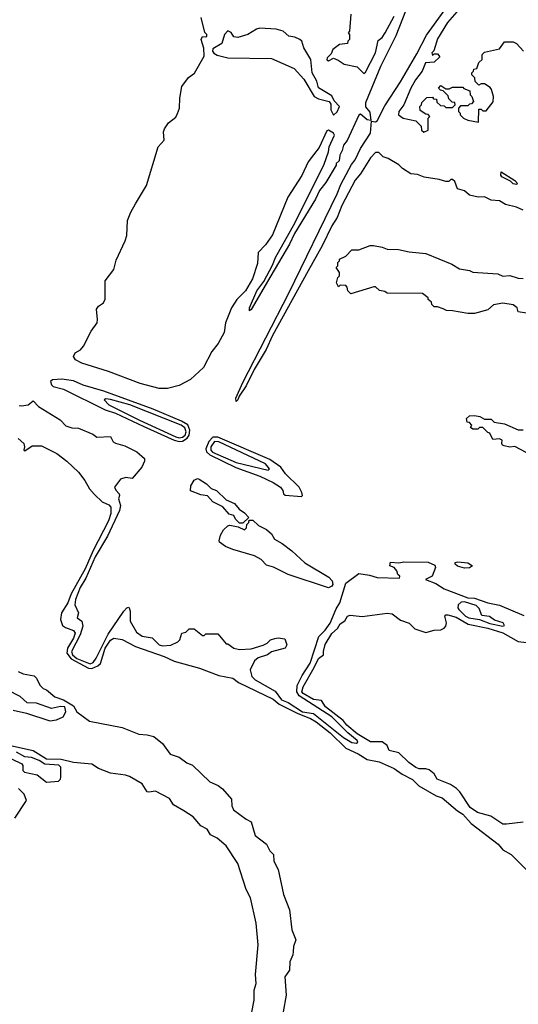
# Model space of a CAD drawing. Extents: x 2386423 to 2568864, y 578392 to 761999.
# Tile 250 of 256: x 2468725 to 2471696, y 692191 to 698063. Entities that reach past the tile are written whole.
import ezdxf

# ---------------------------------------------------------------- set-up
doc = ezdxf.new("R2010")
doc.units = 0

msp = doc.modelspace()

# ---------------------------------------------------------------- linework, layer by layer
at = {"layer": '0CON05XD'}
for points in [[(2471045, 698170), (2470965.9, 697965.9), (2470875, 697783.8), (2470785, 697567.5), (2470785, 697542.5), (2470811.9, 697511.9), (2470818.3, 697461.7), (2470795, 697466.2), (2470755, 697500), (2470745, 697492.5), (2470677, 697343), (2470653.8, 697315), (2470647, 697283), (2470632.5, 697255), (2470628.3, 697221.7), (2470610, 697205), (2470610, 697195), (2470548.8, 697091.2), (2470512, 697045), (2470487.1, 696992.9), (2470362.5, 696787.5), (2470332.5, 696725), (2470221.4, 696535), (2470105, 696333.8), (2470095, 696327.5), (2470094.4, 696345), (2470137.5, 696445), (2470179.1, 696500.9), (2470232, 696598), (2470248.5, 696645), (2470366.8, 696853.2), (2470539, 697201), (2470564.5, 697275), (2470568.1, 697305), (2470600, 697375), (2470595.7, 697385.7), (2470565, 697404), (2470555, 697400.8), (2470508.5, 697301.5), (2470475, 697257.2), (2470444.6, 697215.4), (2470405.9, 697134.1), (2470323.5, 697005), (2470231.1, 696778.9), (2470189.3, 696720.7), (2470145.5, 696675), (2470141.5, 696608.5), (2470112.2, 696517.8), (2470070, 696445), (2470019.5, 696395), (2469987.2, 696345), (2469951.6, 696255), (2469943.5, 696196.5), (2469908, 696132), (2469870.7, 696085), (2469820.8, 695989.1), (2469743.1, 695916.9), (2469675, 695881.9), (2469605, 695862.7)], [(2470697.5, 698095), (2470690, 697995), (2470682.5, 697985), (2470690, 697975), (2470690, 697945), (2470680, 697935), (2470678.3, 697921.7), (2470630, 697915), (2470590, 697885), (2470580.7, 697859.3), (2470556.7, 697835), (2470555, 697823.3), (2470565, 697816.7), (2470595, 697832.5), (2470622.5, 697822.5), (2470658.3, 697798.3), (2470735, 697782.5), (2470775, 697742.5), (2470785, 697750), (2470845.7, 697865), (2470861.7, 697938.3), (2470885, 697957.5), (2470903.3, 697985), (2470955.7, 698084.3)], [(2471330, 698110), (2471274.8, 698045.2), (2471215, 697948), (2471192.5, 697877.5), (2471180, 697865), (2471185, 697850), (2471195, 697860), (2471215, 697860), (2471228.3, 697841.7), (2471195, 697810), (2471143.8, 697805), (2471123.9, 697756.1), (2471084.3, 697705), (2471056.2, 697655), (2471013.9, 697556.1), (2470984, 697515), (2470982.5, 697495), (2471010, 697475), (2471085, 697460), (2471118.3, 697428.3), (2471120, 697405), (2471132.5, 697392.5), (2471160, 697405), (2471160, 697475), (2471170, 697485), (2471158.3, 697498.3), (2471145, 697500), (2471111.7, 697521.7), (2471110, 697545), (2471120, 697555), (2471121.7, 697568.3), (2471151.7, 697598.3), (2471185, 697600), (2471191.7, 697591.7), (2471208.3, 697588.3), (2471211.7, 697571.7), (2471231.7, 697551.7), (2471255, 697550), (2471265, 697540), (2471305, 697540), (2471320, 697555), (2471318.3, 697568.3), (2471301.7, 697571.7), (2471281.7, 697591.7), (2471278.3, 697608.3), (2471248.3, 697638.3), (2471231.7, 697641.7), (2471220, 697655), (2471235, 697670), (2471265, 697650), (2471285, 697650), (2471305, 697660), (2471365, 697660), (2471371.7, 697651.7), (2471408.3, 697638.3), (2471410, 697615), (2471420, 697605), (2471430, 697575), (2471418.3, 697561.7), (2471405, 697560), (2471395, 697550), (2471351.7, 697548.3), (2471340, 697535), (2471340, 697515), (2471350, 697505), (2471350, 697495), (2471370, 697475), (2471395, 697463.3), (2471458.3, 697451.7), (2471461.7, 697528.3), (2471475, 697530), (2471485, 697520), (2471505, 697520), (2471547, 697573), (2471547.5, 697605), (2471537, 697647), (2471528.3, 697658.3), (2471495, 697680), (2471475, 697680), (2471461.7, 697671.7), (2471440, 697695), (2471437, 697717), (2471420, 697735), (2471420, 697745), (2471430, 697755), (2471431.7, 697768.3), (2471448.3, 697771.7), (2471461.7, 697808.3), (2471480, 697825), (2471480, 697855), (2471495, 697870), (2471585, 697890), (2471615, 697930), (2471665, 697930), (2471685, 697920), (2471727.5, 697875)], [(2471091.4, 697858.6), (2471150, 697970), (2471254, 698115)], [(2469605, 695862.7), (2469555, 695863.3), (2469442.5, 695892.5), (2469254.4, 695965), (2469094.8, 696014.8), (2469056.4, 696035), (2469044.7, 696055), (2469055, 696076.9), (2469086.2, 696093.8), (2469104.6, 696115.4), (2469150, 696205), (2469185.8, 696255), (2469189.2, 696275), (2469182.7, 696337.3), (2469193.8, 696355), (2469223.8, 696375), (2469234.3, 696395.7), (2469234.6, 696505), (2469285, 696572.2), (2469300.5, 696629.5), (2469353.8, 696745), (2469362.3, 696775), (2469368.1, 696865), (2469386.2, 696915), (2469415.4, 696964.6), (2469479.7, 697075), (2469549.6, 697305), (2469585.3, 697345), (2469582.5, 697395), (2469588.3, 697411.7), (2469612.4, 697447.6), (2469655, 697482.5), (2469665, 697502.9), (2469676.4, 697535), (2469678.5, 697595), (2469691.9, 697665), (2469731.3, 697718.7), (2469766.4, 697743.6), (2469824, 697845), (2469823, 697893), (2469806.7, 697945), (2469815, 697962.5), (2469835, 697960), (2469840, 697965), (2469840, 697975), (2469827.5, 697987.5), (2469805.8, 698075)], [(2470595, 697492.5), (2470617, 697513), (2470630, 697545), (2470599.3, 697579.3), (2470585, 697608.8), (2470505.6, 697655.6), (2470495.8, 697695.8), (2470467.5, 697745), (2470459.5, 697825), (2470417.9, 697895), (2470405.5, 697935), (2470395, 697945.4), (2470365, 697958.5), (2470328.8, 697965), (2470294.2, 697995), (2470253.1, 698006.9), (2470155, 698011.8), (2470135, 698005.9), (2470085, 697975.3), (2470025, 697956.9), (2470000, 697960), (2469985, 697985.8), (2469965, 697996.7), (2469945.7, 697975), (2469929.5, 697920.5), (2469875, 697890), (2469873.3, 697875), (2469882.3, 697862.3), (2469901.2, 697851.2), (2469965, 697834.5), (2470225, 697830.9), (2470361.4, 697771.4), (2470418.1, 697708.1), (2470480.5, 697605), (2470505, 697591.2), (2470570, 697575), (2470579.3, 697559.3), (2470580, 697525), (2470595, 697492.5)], [(2471726.2, 696926.2), (2471685, 696944.3), (2471620, 696960), (2471585, 696982.9), (2471535, 696987.1), (2471495, 697006), (2471456.4, 697003.6), (2471406.1, 697016.1), (2471375, 697042.5), (2471333.3, 697055), (2471318.3, 697098.3), (2471305, 697110), (2471295, 697110), (2471281.7, 697098.3), (2471265, 697097.5), (2471225, 697110), (2471135, 697123.1), (2471095, 697140), (2471055, 697144), (2471006.7, 697175), (2470985, 697196.7), (2470920, 697235), (2470890, 697245), (2470865, 697270), (2470845, 697270), (2470815, 697239.2), (2470755.6, 697144.4), (2470724.1, 697105.9), (2470644.1, 696955), (2470616.7, 696883.3), (2470585, 696834.4), (2470526.6, 696713.4), (2470444.1, 696565.9), (2470230.9, 696179.1), (2470193.5, 696095), (2470122.6, 695977.4), (2470075, 695880), (2470032.3, 695817.7), (2470025, 695796.7), (2470015, 695786.7), (2470013.5, 695805), (2470055, 695899.2), (2470328.5, 696431.5), (2470617.5, 697025), (2470639.3, 697080.7), (2470701.2, 697198.8), (2470725, 697227.5), (2470755.9, 697294.1), (2470815, 697386.7), (2470821.7, 697458.3), (2470845, 697454), (2470855, 697458.8), (2470901.1, 697548.9), (2470995, 697692), (2471091.4, 697858.6)], [(2471685, 697080), (2471665, 697084), (2471649.2, 697099.2), (2471598.8, 697125), (2471592.5, 697135), (2471594, 697156), (2471675, 697103.3), (2471692.5, 697085), (2471685, 697080)], [(2471745, 696313.3), (2471695, 696320), (2471690, 696345), (2471665, 696362.5), (2471605, 696372.5), (2471548.3, 696361.7), (2471515, 696333.3), (2471435, 696310), (2471395, 696310), (2471305, 696327.5), (2471268.3, 696328.3), (2471248.3, 696338.3), (2471215, 696350), (2471195, 696350), (2471180, 696365), (2471178.3, 696378.3), (2471160, 696395), (2471160, 696405), (2471125, 696430), (2470915, 696432.5), (2470901.7, 696441.7), (2470868.3, 696448.3), (2470845, 696470), (2470835, 696470), (2470698.3, 696428.3), (2470680, 696445), (2470677, 696467), (2470668.3, 696478.3), (2470635, 696480), (2470625, 696470), (2470613, 696493), (2470620, 696525), (2470630, 696535), (2470630, 696555), (2470610, 696585), (2470620, 696595), (2470620, 696615), (2470630, 696625), (2470630, 696635), (2470668.3, 696651.7), (2470705, 696690), (2470745, 696690), (2470813.6, 696716.4), (2470833, 696717), (2470885, 696706.7), (2470915, 696693.8), (2470983, 696693), (2471045, 696677.5), (2471145, 696667.5), (2471300, 696605), (2471345, 696577.5), (2471405, 696567.5), (2471425, 696557.5), (2471575, 696547.5), (2471605, 696532.5), (2471645, 696536.7), (2471695, 696521.2), (2471725, 696520)], [(2469675, 695546.3), (2469695, 695549), (2469722.1, 695567.9), (2469734.2, 695585.8), (2469738.1, 695615), (2469726.6, 695646.6), (2469689.4, 695669.4), (2469519.9, 695739.9), (2469227.1, 695847.1), (2469103.2, 695883.2), (2469045, 695908.8), (2468975, 695918.5), (2468920, 695915), (2468907.5, 695905), (2468913.3, 695885), (2468924.4, 695874.4), (2468985, 695859.7), (2469235, 695735.8), (2469296, 695716), (2469465, 695637), (2469644.5, 695554.5), (2469675, 695546.3)], [(2469675, 695569.4), (2469695, 695573.6), (2469710.4, 695585), (2469717.8, 695605), (2469709.2, 695629.2), (2469687.5, 695645), (2469380.5, 695765), (2469265, 695797.8), (2469238.3, 695801.7), (2469228.8, 695795), (2469255.7, 695765), (2469438.4, 695675), (2469655, 695574.6), (2469675, 695569.4)], [(2468721.7, 695761.7), (2468735, 695760), (2468775, 695766.7), (2468805, 695790), (2468835.9, 695755.9), (2468966.1, 695676.1), (2469000.5, 695640.5), (2469035, 695628.8), (2469075, 695626.2), (2469161.2, 695591.2), (2469185, 695573.3), (2469265, 695576.2), (2469282.5, 695545), (2469295, 695536.7), (2469351.7, 695521.7), (2469422.5, 695485), (2469467.5, 695445), (2469469.3, 695430.7), (2469452.5, 695395), (2469395, 695327.5), (2469357, 695333), (2469325, 695322.5), (2469290, 695275), (2469297.1, 695257.1), (2469318, 695235), (2469320, 695225), (2469313.5, 695205), (2469325.6, 695165), (2469320.4, 695135), (2469247.5, 694982.5), (2469175, 694859.6), (2469118.5, 694731.5), (2469085, 694677.1), (2469056.8, 694605), (2469053.7, 694573.7), (2469075.6, 694525), (2469066.2, 694495), (2469095, 694476.2), (2469100.4, 694445), (2469084.6, 694395), (2469032.6, 694295), (2469039.5, 694275), (2469065, 694253.2), (2469145, 694222), (2469161.6, 694228.4), (2469180.7, 694255), (2469252.1, 694397.9), (2469345, 694535.7), (2469364, 694555)], [(2471815, 695443.8), (2471675, 695517.5), (2471645, 695513.3), (2471612, 695522), (2471602.5, 695525), (2471597.5, 695535), (2471600, 695555), (2471585, 695562.5), (2471545, 695560), (2471526.4, 695596.4), (2471515, 695600), (2471485, 695630), (2471465, 695630), (2471455, 695620), (2471425, 695620), (2471411.7, 695631.7), (2471420, 695645), (2471405, 695660), (2471391.7, 695661.7), (2471387.5, 695685), (2471405, 695700), (2471435, 695702.5), (2471467, 695697), (2471495, 695680), (2471535, 695680), (2471553, 695663), (2471615, 695652.5), (2471695, 695617.5), (2471725, 695617.5)], [(2468715, 695565.3), (2468748.5, 695535), (2468753.8, 695515), (2468750, 695495), (2468755, 695492.5), (2468799.1, 695520.9), (2468855, 695522.3), (2468945.6, 695475.6), (2469005, 695430.4), (2469075.6, 695365), (2469113.3, 695315), (2469141.2, 695265), (2469171.4, 695231.4), (2469217.1, 695187.1), (2469255, 695169.1), (2469268.8, 695155), (2469267.6, 695117.6), (2469253.6, 695075), (2469162.2, 694897.8), (2469115, 694787.5), (2469032.2, 694637.8), (2469011.9, 694585), (2468973.2, 694525), (2468966.9, 694485), (2468979.8, 694449.8), (2468997.1, 694437.1), (2469045, 694419.6), (2469054.7, 694405), (2469045.5, 694375), (2469009.8, 694315), (2469006, 694285), (2469031.4, 694251.4), (2469135, 694196.4), (2469155, 694193), (2469190.9, 694209.1), (2469206.2, 694223.8), (2469234.6, 694315), (2469265, 694362.7), (2469285, 694375.3), (2469335, 694366.2), (2469415, 694323.9), (2469585.2, 694265.2), (2469645, 694237.7), (2469796.2, 694195), (2469911.3, 694151.3), (2469995, 694135.5), (2470029.3, 694109.3), (2470235, 694010.9), (2470271.1, 693981.1), (2470381.4, 693925), (2470457.3, 693895), (2470491.6, 693875), (2470575, 693809.8), (2470669, 693719), (2470742.5, 693685), (2470795, 693649.8), (2470866.3, 693636.3), (2470957, 693597), (2471005, 693563.4), (2471065, 693532.1), (2471104.2, 693494.2), (2471207.5, 693435), (2471241.6, 693421.6), (2471333.9, 693343.9), (2471365.2, 693325.2), (2471415, 693268.2), (2471576.2, 693146.2), (2471605, 693111.1), (2471654, 693084), (2471749.4, 692989.4)], [(2470405, 695220), (2470410, 695225), (2470405.9, 695244.1), (2470389.6, 695275), (2470309.8, 695355), (2470281.9, 695395), (2470215, 695439), (2469905, 695572.2), (2469875, 695572.9), (2469852.4, 695547.6), (2469834.2, 695504.2), (2469838.2, 695485), (2469856.9, 695466.9), (2470012.1, 695392.1), (2470155, 695340.9), (2470235, 695302.9), (2470279.1, 695275), (2470293.1, 695255), (2470296.2, 695235), (2470307.8, 695227.8), (2470405, 695220)], [(2470205, 695376), (2470214, 695385), (2470189.5, 695415), (2469911.3, 695545), (2469885, 695547.6), (2469862.9, 695515), (2469863, 695495), (2469874.2, 695484.2), (2470015, 695421.4), (2470205, 695376)], [(2470055, 695060), (2470035, 695060), (2470010, 695085), (2470000, 695105), (2469973.6, 695113.6), (2469935, 695157.5), (2469875, 695187.5), (2469843.6, 695223.6), (2469805, 695230), (2469743.3, 695253.3), (2469745, 695282.5), (2469765, 695316), (2469785, 695326.7), (2469795, 695322.5), (2469837.5, 695295), (2469866.4, 695266.4), (2469897.5, 695255), (2469955, 695200), (2470005, 695177.5), (2470033.6, 695143.6), (2470065, 695122.5), (2470090, 695095), (2470055, 695060)], [(2470565, 694673.8), (2470325, 694753.3), (2470237.7, 694797.7), (2470195, 694810), (2470164.1, 694844.1), (2470125, 694866.2), (2469995, 694902.5), (2469950.9, 694920.9), (2469916.2, 694946.2), (2469912.9, 694955), (2469921.1, 694988.9), (2469940, 695020), (2469965, 695044.3), (2469977.7, 695047.7), (2470027.5, 695037.5), (2470065, 695020), (2470077, 695033), (2470078.3, 695051.7), (2470090, 695065), (2470091.7, 695078.3), (2470115, 695077.5), (2470147, 695047), (2470195, 695023.3), (2470225, 694996.7), (2470244, 694964), (2470288.8, 694938.8), (2470346.7, 694895), (2470424.2, 694824.2), (2470567.7, 694737.7), (2470586.1, 694716.1), (2470590, 694695), (2470585.9, 694684.1), (2470565, 694673.8)], [(2469364, 694555), (2469375, 694560), (2469377.5, 694555), (2469383.3, 694535), (2469383.8, 694475), (2469420.5, 694410.5), (2469455, 694386.7), (2469515, 694376.9), (2469555, 694335.6), (2469575, 694329.1), (2469625, 694333.1), (2469667, 694353), (2469680, 694365), (2469690, 694405), (2469715, 694410), (2469735, 694430), (2469765, 694430), (2469815, 694390), (2469825, 694390), (2469835, 694400), (2469905, 694400), (2469955, 694340), (2469965, 694340), (2470000, 694315), (2470035, 694306.7), (2470105, 694310), (2470175, 694332.5), (2470200, 694345), (2470220, 694365), (2470245, 694372.5), (2470265, 694376.7), (2470305, 694370), (2470316.7, 694335), (2470306.1, 694313.9), (2470225, 694293.3), (2470202.5, 694275), (2470145, 694256.7), (2470125, 694240), (2470099.2, 694185), (2470108.5, 694145), (2470128.9, 694125), (2470247.7, 694057.7), (2470285, 694007.3), (2470325, 693991.2), (2470409.4, 693935), (2470475.5, 693925.5), (2470555, 693861.4), (2470655, 693782.4), (2470705, 693751.8), (2470731.7, 693748.3), (2470740, 693755), (2470735.6, 693765), (2470679.4, 693809.4), (2470585, 693906.1), (2470391.1, 694031), (2470375.4, 694055), (2470378.6, 694091.4), (2470408.2, 694151.8), (2470455.9, 694225), (2470507.1, 694385), (2470545, 694422.5), (2470575, 694464.3), (2470610.9, 694549.1), (2470633.5, 694585), (2470667.7, 694702.3), (2470745, 694760), (2470810.2, 694750.2), (2470855.7, 694735.7), (2470988.3, 694731.7), (2470990, 694745), (2470977.5, 694755), (2470972.5, 694775), (2470956.4, 694796.4), (2470930, 694805), (2470935, 694827.5), (2470985, 694823.3), (2471015, 694830), (2471158.3, 694828.3), (2471199.3, 694809.3), (2471202.5, 694795), (2471182.5, 694745), (2471142.5, 694725), (2471205, 694701.1), (2471255, 694669.2), (2471395, 694615.8), (2471435, 694612), (2471515, 694584.5), (2471585, 694571.9), (2471728.8, 694508.8)], [(2471375, 694791.2), (2471333.6, 694803.6), (2471320, 694815), (2471320, 694825), (2471335, 694830), (2471395, 694823.3), (2471422.5, 694805), (2471405, 694793.8), (2471375, 694791.2)], [(2471605, 694446.7), (2471615, 694450), (2471606.7, 694465), (2471555, 694481.4), (2471525, 694502.7), (2471478.6, 694508.6), (2471462.2, 694552.2), (2471445, 694568.6), (2471375, 694591.1), (2471355, 694588.9), (2471337.4, 694572.6), (2471335.4, 694555), (2471341.3, 694545), (2471382.5, 694505), (2471402, 694495), (2471465, 694486), (2471527.5, 694462.5), (2471605, 694446.7)], [(2471625, 693264.6), (2471605, 693265.5), (2471533.3, 693313.3), (2471452.7, 693335), (2471409.6, 693365), (2471348.8, 693458.8), (2471328.4, 693478.4), (2471291.7, 693501.7), (2471212.9, 693532.9), (2471194.4, 693565), (2471165, 693588.5), (2471145.3, 693595.3), (2471105, 693595.4), (2471085, 693603.5), (2471043.4, 693633.4), (2470985, 693690.8), (2470927.5, 693705), (2470913.8, 693735), (2470885, 693755.7), (2470815, 693756.8), (2470735, 693804.5), (2470675, 693854.8), (2470652.7, 693882.7), (2470547.5, 693965), (2470522.8, 694002.8), (2470475, 694007.7), (2470415, 694043.5), (2470406.6, 694055), (2470413.8, 694085), (2470480.3, 694200.3), (2470505, 694252.3), (2470535.8, 694274.2), (2470534.5, 694294.5), (2470545, 694336.9), (2470585, 694401.9), (2470618, 694432), (2470635, 694458.9), (2470663.1, 694476.9), (2470679.1, 694505), (2470695, 694511.1), (2470765, 694504), (2470915, 694524), (2470945, 694520), (2470995, 694481.9), (2471045, 694464.3), (2471079.4, 694429.4), (2471145, 694408.9), (2471195, 694422.9), (2471235, 694424.6), (2471255.2, 694434.8), (2471264.7, 694445.3), (2471269.2, 694465), (2471259.2, 694505), (2471265, 694513.8), (2471275.9, 694514.1), (2471325, 694499.1), (2471398, 694458), (2471515, 694433.6), (2471605, 694405.9), (2471695, 694355.3), (2471745, 694347.7)], [(2468716.5, 694176.5), (2468745, 694162), (2468810, 694150), (2468824.2, 694135), (2468843.9, 694093.9), (2468864.5, 694074.5), (2468885, 694065.8), (2468935, 694024.5), (2468985, 694007.3), (2469045, 693970.8), (2469065.8, 693935.8), (2469140, 693880), (2469335, 693841.1), (2469435, 693801.2), (2469485, 693798), (2469525, 693788), (2469575, 693745.6), (2469621.9, 693681.9), (2469675, 693664.6), (2469721.2, 693631.2), (2469755, 693616.2), (2469858.5, 693518.5), (2469907.5, 693495), (2469933.8, 693475), (2469986.2, 693415), (2469989.5, 693375), (2469999.9, 693349.9), (2470074.3, 693294.3), (2470105, 693278.2), (2470127.7, 693197.7), (2470195.8, 693145), (2470216, 693106), (2470236.6, 693085), (2470239.2, 693045), (2470265.3, 692994.7), (2470296.3, 692846.3), (2470333.5, 692755), (2470347, 692635), (2470369.7, 692575), (2470356.2, 692535), (2470354.6, 692505.4), (2470352.9, 692485), (2470335.6, 692444.4), (2470333.5, 692395), (2470304.7, 692355), (2470312.3, 692245), (2470294.2, 692145)], [(2468685, 693945.6), (2468765, 693926.9), (2468905, 693881.8), (2468945, 693886.8), (2468984.7, 693905.3), (2469000, 693935), (2468994.4, 693964.4), (2468967.3, 693967.3), (2468915, 693954.3), (2468825, 693986.2), (2468769.5, 693989.5), (2468726.9, 694026.9), (2468654.2, 694065)], [(2470105.5, 692134.5), (2470122, 692215), (2470122.4, 692275), (2470134.1, 692315), (2470130.9, 692369.1), (2470145.9, 692545), (2470133.4, 692675), (2470101.1, 692825), (2470075.4, 692875), (2470025, 693030), (2469955.7, 693135.7), (2469900.9, 693180.9), (2469861.9, 693201.9), (2469842.9, 693235), (2469804.3, 693254.3), (2469759.4, 693309.4), (2469702.5, 693345), (2469641.3, 693381.3), (2469618.3, 693418.3), (2469535, 693462.7), (2469495, 693455.5), (2469485, 693458.9), (2469454.6, 693505), (2469379, 693549), (2469355, 693557.5), (2469265, 693569.1), (2469195, 693597.9), (2469155, 693622.5), (2469045, 693633.2), (2468971.6, 693651.6), (2468885, 693653), (2468805, 693702.5), (2468615.8, 693745)], [(2468885, 693516), (2468955, 693522.5), (2468967, 693533), (2468970, 693545), (2468969.1, 693605), (2468957.2, 693617.2), (2468873.5, 693623.5), (2468840.6, 693645), (2468795, 693662.5), (2468755, 693666.9), (2468705.7, 693695)], [(2468675, 693653.8), (2468737.5, 693625), (2468743.3, 693615), (2468743.8, 693585), (2468752.5, 693575), (2468828.7, 693558.7), (2468885, 693516)], [(2468695, 693300.4), (2468764.5, 693405.5), (2468751.3, 693445), (2468718.2, 693478.2)], [(2471725, 693276.5), (2471625, 693264.6)]]:
    msp.add_lwpolyline(points, dxfattribs=at)

doc.saveas('drawing.dxf')
